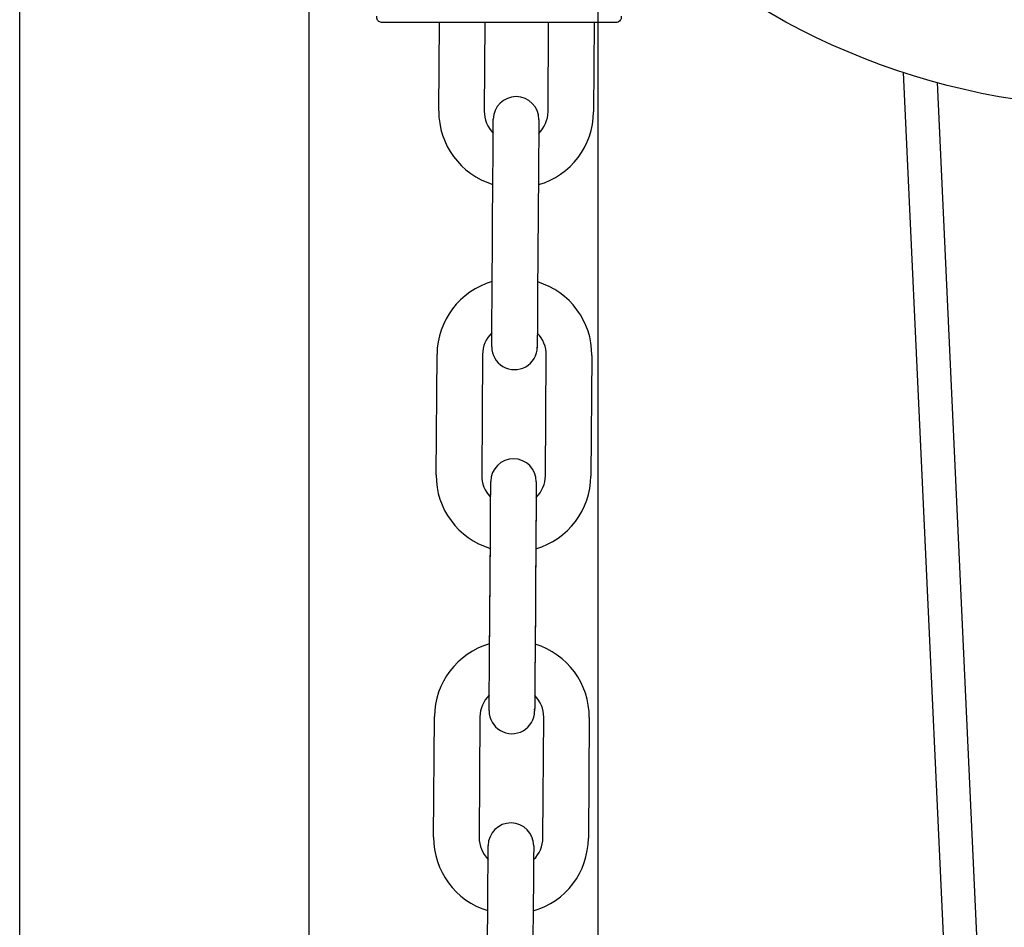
# Model space of a CAD drawing. Header units: inches. Extents: x 170 to 312, y 215 to 248.
# Tile 231 of 256: x 210.01 to 210.18, y 223.964 to 224.121. Entities that reach past the tile are written whole.
import ezdxf

# ---------------------------------------------------------------- set-up
doc = ezdxf.new("R2010")
doc.units = ezdxf.units.IN
doc.header["$LTSCALE"] = 0.25
doc.header["$MEASUREMENT"] = 0
doc.layers.add('ANNOTATIONS', color=1, linetype='Continuous')
doc.layers.add('MOTOR LH', color=7, linetype='Continuous')
doc.styles.add('ARIAL', font='arial.ttf', dxfattribs={"height": 0.09375})
doc.dimstyles.new('STANDARD$0', dxfattribs={"dimtxt": 0.09375, "dimasz": 0.09375, "dimexe": 0.03125, "dimexo": 0.046875, "dimgap": 0.09, "dimtad": 0, "dimtih": 1, "dimtoh": 1, "dimdec": 4, "dimzin": 0, "dimdsep": 46, "dimtxsty": 'ARIAL', "dimcen": 0.09, "dimadec": 0, "dimazin": 0, "dimtfac": 1, "dimtdec": 4, "dimtofl": 0, "dimtmove": 0, "dimatfit": 1, "dimfxl": 1, "dimtolj": 1, "dimtzin": 0, "dimarcsym": 0})

# ---------------------------------------------------------------- blocks, each defined once
blk = doc.blocks.new('*D162')
at = {"layer": 'ANNOTATIONS', "color": 0, "lineweight": -2, "transparency": 16777216}
for p, q in [((209.9529949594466, 224.4367350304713), (211.7989574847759, 224.4367350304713)), ((211.7677074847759, 224.3429850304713), (211.7677074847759, 222.643354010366)), ((211.7677074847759, 220.5088628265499), (211.7677074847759, 222.2084938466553)), ((211.0371824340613, 220.4151128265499), (211.7989574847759, 220.4151128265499))]:
    blk.add_line(p, q, dxfattribs=at)
at = {"layer": 'ANNOTATIONS', "color": 0, "transparency": 16777216}
for points in [[(211.7520824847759, 224.3429850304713), (211.7833324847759, 224.3429850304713), (211.7677074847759, 224.4367350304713)], [(211.7520824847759, 220.5088628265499), (211.7833324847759, 220.5088628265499), (211.7677074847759, 220.4151128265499)]]:
    blk.add_solid(points, dxfattribs=at)
at = {"layer": 'defpoints', "color": 0, "transparency": 16777216}
for p in [(209.9061199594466, 224.4367350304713), (210.9903074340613, 220.4151128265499), (211.7677074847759, 220.4151128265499)]:
    blk.add_point(p, dxfattribs=at)
at = {"layer": 'ANNOTATIONS', "color": 0, "transparency": 16777216, "insert": (211.7677074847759, 222.4259239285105), "char_height": 0.09375, "attachment_point": 5, "style": 'ARIAL'}
blk.add_mtext('\\A1;OPENING\\PHEIGHT', dxfattribs=at)
blk = doc.blocks.new('*D163')
at = {"layer": 'ANNOTATIONS', "color": 0, "lineweight": -2, "transparency": 16777216}
for p, q in [((209.9529949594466, 225.2727186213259), (212.453946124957, 225.2727186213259)), ((212.422696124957, 225.1789686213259), (212.422696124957, 223.0613458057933)), ((212.422696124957, 220.5088628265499), (212.422696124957, 222.6264856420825)), ((211.9575265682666, 220.4151128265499), (212.453946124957, 220.4151128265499))]:
    blk.add_line(p, q, dxfattribs=at)
at = {"layer": 'ANNOTATIONS', "color": 0, "transparency": 16777216}
for points in [[(212.407071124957, 225.1789686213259), (212.438321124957, 225.1789686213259), (212.422696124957, 225.2727186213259)], [(212.407071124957, 220.5088628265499), (212.438321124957, 220.5088628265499), (212.422696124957, 220.4151128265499)]]:
    blk.add_solid(points, dxfattribs=at)
at = {"layer": 'defpoints', "color": 0, "transparency": 16777216}
for p in [(209.9061199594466, 225.2727186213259), (211.9106515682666, 220.4151128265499), (212.422696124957, 220.4151128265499)]:
    blk.add_point(p, dxfattribs=at)
at = {"layer": 'ANNOTATIONS', "color": 0, "transparency": 16777216, "insert": (212.422696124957, 222.8439157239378), "char_height": 0.09375, "attachment_point": 5, "style": 'ARIAL'}
blk.add_mtext('\\A1;TOTAL\\PHEIGHT', dxfattribs=at)

msp = doc.modelspace()

# ---------------------------------------------------------------- linework, layer by layer
at = {"layer": 'MOTOR LH'}
for p, q in [((210.010137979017, 220.4177859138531), (210.010137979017, 225.2250765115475)), ((210.0601695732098, 224.9483060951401), (210.0601695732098, 220.4151128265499)), ((210.1102011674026, 220.4177859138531), (210.1102011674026, 224.6076656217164)), ((210.0826133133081, 224.105176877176), (210.0827217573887, 224.1204610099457)), ((210.0905959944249, 224.1204610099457), (210.0904871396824, 224.1051210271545)), ((210.1015104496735, 224.1050426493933), (210.1016198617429, 224.1204610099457)), ((210.109494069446, 224.1204610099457), (210.1093843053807, 224.1049867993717)), ((210.1728051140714, 223.8993991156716), (210.1629861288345, 224.1118155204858)), ((210.1688233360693, 224.1100616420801), (210.1785489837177, 223.8996642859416)), ((210.0918384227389, 224.0736145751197), (210.091986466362, 224.0944799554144)), ((210.0998602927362, 224.0944241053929), (210.0997122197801, 224.0735587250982)), ((210.0821663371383, 224.0421860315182), (210.0823144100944, 224.0630518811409)), ((210.0901882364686, 224.0629960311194), (210.0900401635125, 224.0421301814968)), ((210.1010635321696, 224.0420522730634), (210.1012115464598, 224.0629176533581)), ((210.109085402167, 224.0628618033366), (210.1089373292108, 224.0419959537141)), ((210.0994769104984, 224.0408432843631), (210.0994789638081, 224.0406851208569)), ((210.091391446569, 224.010623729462), (210.0915394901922, 224.0314895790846)), ((210.0913936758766, 224.0109400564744), (210.0915417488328, 224.0318054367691)), ((210.0994133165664, 224.0314337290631), (210.0992652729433, 224.0105678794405)), ((210.099415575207, 224.0317495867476), (210.0992675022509, 224.010884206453)), ((210.0992423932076, 224.0073435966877), (210.0992287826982, 224.0054278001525)), ((210.0992310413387, 224.0057441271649), (210.099218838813, 224.0040259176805)), ((210.0913301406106, 224.001983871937), (210.0913450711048, 224.0040864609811)), ((210.0817216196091, 223.9795119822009), (210.0818696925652, 224.0003773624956)), ((210.0897434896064, 224.0003215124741), (210.0895954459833, 223.9794561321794)), ((210.099197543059, 224.001474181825), (210.0992018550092, 224.0016323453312)), ((210.099197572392, 224.001474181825), (210.0992018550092, 224.0016323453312)), ((210.1006187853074, 223.9793777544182), (210.1007668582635, 224.0002431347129)), ((210.1086406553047, 224.0001872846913), (210.1084925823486, 223.9793219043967)), ((210.0909476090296, 223.9479417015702), (210.0910956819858, 223.9688070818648)), ((210.098969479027, 223.9687512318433), (210.0988214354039, 223.9478858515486))]:
    msp.add_line(p, q, dxfattribs=at)
at = {"layer": 'MOTOR LH', "flags": 128}
for points in [[(210.0920351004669, 224.1013335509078), (210.0920410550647, 224.1021727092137), (210.0920471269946, 224.1030273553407), (210.0920508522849, 224.1035539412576), (210.0920521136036, 224.1037318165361)], [(210.0999259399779, 224.1036759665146), (210.0999246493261, 224.1034980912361), (210.0999209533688, 224.1029715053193), (210.0999148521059, 224.1021168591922), (210.0999089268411, 224.1012777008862)], [(210.091986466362, 224.0944799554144), (210.0919992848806, 224.0962849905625), (210.0920116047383, 224.0980205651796), (210.0920229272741, 224.0996200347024), (210.0920329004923, 224.1010219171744), (210.0920410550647, 224.1021727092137)], [(210.0999148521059, 224.1021168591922), (210.0999066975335, 224.1009660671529), (210.0998967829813, 224.0995641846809), (210.0998854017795, 224.0979647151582), (210.0998730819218, 224.096229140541), (210.0998602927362, 224.0944241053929)], [(210.0917727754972, 224.064362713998), (210.091774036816, 224.0645405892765), (210.0917777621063, 224.0650667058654), (210.0917838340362, 224.0659218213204), (210.0917919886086, 224.0670726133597), (210.0918019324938, 224.0684744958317), (210.0918132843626, 224.0700739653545), (210.0918256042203, 224.0718095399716), (210.0918384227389, 224.0736145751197)], [(210.0997122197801, 224.0735587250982), (210.0996994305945, 224.0717536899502), (210.0996871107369, 224.070018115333), (210.099675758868, 224.0684186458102), (210.0996658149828, 224.0670167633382), (210.0996576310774, 224.0658659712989), (210.0996515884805, 224.065010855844), (210.0996478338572, 224.064484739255), (210.0996465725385, 224.0643068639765)], [(210.0996466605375, 224.0643223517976), (210.0996465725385, 224.0643068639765), (210.099643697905, 224.0641810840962)], [(210.0916024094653, 224.0403533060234), (210.0916061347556, 224.0408794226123), (210.0916073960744, 224.0410572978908)], [(210.0994812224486, 224.0410014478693), (210.0994799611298, 224.0408235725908), (210.0994762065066, 224.0402974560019), (210.0994701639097, 224.0394423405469)], [(210.091588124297, 224.0383431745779), (210.0915940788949, 224.039181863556), (210.0916024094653, 224.0403533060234)], [(210.09158815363, 224.0383473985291), (210.0915963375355, 224.0394981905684)], [(210.0916001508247, 224.040036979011), (210.0916038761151, 224.0405635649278), (210.0916051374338, 224.0407409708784)], [(210.0994701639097, 224.0394423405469), (210.0994619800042, 224.0382915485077), (210.0994520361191, 224.0368896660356), (210.0994406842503, 224.0352901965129), (210.0994283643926, 224.0335546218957), (210.099415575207, 224.0317495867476)], [(210.0994789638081, 224.0406851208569), (210.0994777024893, 224.0405077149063), (210.099473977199, 224.0399811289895), (210.0994679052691, 224.0391260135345), (210.0994619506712, 224.0382868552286)], [(210.0915417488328, 224.0318054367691), (210.0915523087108, 224.0332941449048), (210.0915646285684, 224.0350297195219), (210.0915759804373, 224.0366296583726), (210.09158815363, 224.0383473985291)], [(210.0915859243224, 224.0380315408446), (210.0915940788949, 224.039181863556)], [(210.0994679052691, 224.0391260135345), (210.0994597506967, 224.0379756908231), (210.0994498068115, 224.0365733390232), (210.0994384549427, 224.0349738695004), (210.099426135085, 224.0332382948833), (210.099415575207, 224.0317495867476)], [(210.0994619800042, 224.0382915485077), (210.0994619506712, 224.0382868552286)], [(210.0915417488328, 224.0318054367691), (210.0915545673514, 224.0336104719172), (210.091566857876, 224.0353460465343), (210.0915782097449, 224.0369455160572)], [(210.0913663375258, 224.0070831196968), (210.0913786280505, 224.0088186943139), (210.091391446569, 224.010623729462)], [(210.0913685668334, 224.0073994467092), (210.091380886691, 224.0091350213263), (210.091391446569, 224.010623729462)], [(210.0992652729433, 224.0105678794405), (210.0992524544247, 224.0087628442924), (210.099240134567, 224.0070272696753)], [(210.0992652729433, 224.0105678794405), (210.0992547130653, 224.0090791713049), (210.0992423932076, 224.0073435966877)], [(210.0913368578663, 224.0029314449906), (210.0913450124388, 224.0040817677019), (210.0913549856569, 224.0054836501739), (210.0913685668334, 224.0073994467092)], [(210.091328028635, 224.0016881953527), (210.0913292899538, 224.0018660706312), (210.0913330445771, 224.002392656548), (210.0913391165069, 224.0032473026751), (210.0913472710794, 224.0043980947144), (210.0913572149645, 224.0057999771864)], [(210.0913450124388, 224.0040817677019), (210.0913450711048, 224.0040864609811)], [(210.099218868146, 224.0040306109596), (210.099218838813, 224.0040259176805), (210.0992106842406, 224.0028755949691), (210.0992046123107, 224.0020204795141), (210.0992018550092, 224.0016323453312)], [(210.099218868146, 224.0040306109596), (210.0992129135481, 224.0031914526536), (210.0992068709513, 224.0023368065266), (210.099203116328, 224.0018102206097), (210.0992018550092, 224.0016323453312)], [(210.0992210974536, 224.0043422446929), (210.0992129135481, 224.0031914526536)], [(210.0913257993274, 224.0013718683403), (210.0913270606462, 224.0015497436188), (210.0913307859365, 224.0020763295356), (210.0913368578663, 224.0029314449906)], [(210.0992046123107, 224.0020204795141), (210.0992008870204, 224.0014938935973), (210.0991996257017, 224.0013160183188)], [(210.0911443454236, 223.9756677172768), (210.0911502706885, 223.9764998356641), (210.0911563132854, 223.9773544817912), (210.0911600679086, 223.977881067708), (210.0911613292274, 223.9780589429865)], [(210.0990351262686, 223.9780030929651), (210.0990338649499, 223.9778252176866), (210.0990301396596, 223.9772986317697), (210.0990240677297, 223.9764439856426), (210.0990181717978, 223.975613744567)], [(210.0910956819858, 223.9688070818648), (210.0911084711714, 223.9706121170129), (210.091120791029, 223.9723476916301), (210.0911321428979, 223.9739471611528), (210.091142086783, 223.9753490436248), (210.0911502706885, 223.9764998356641)], [(210.0990240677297, 223.9764439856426), (210.0990159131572, 223.9752931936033), (210.0990059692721, 223.9738913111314), (210.0989946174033, 223.9722918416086), (210.0989822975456, 223.9705562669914), (210.098969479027, 223.9687512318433)]]:
    msp.add_lwpolyline(points, dxfattribs=at)
at = {"layer": 'MOTOR LH'}
msp.add_circle((210.201301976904, 224.2287285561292), 0.1230314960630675, dxfattribs=at)
for centre, radius, start, end in [((210.0959890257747, 224.103703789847), 0.003937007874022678, 359.5934504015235, 179.5934313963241), ((210.0958019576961, 224.1050831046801), 0.01318897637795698, 179.5934504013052, 253.11933851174), ((210.0958019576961, 224.1050831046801), 0.00531496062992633, 179.5934503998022, 224.8685372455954), ((210.0961956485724, 224.1050803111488), 0.01318897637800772, 286.0675622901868, 359.5934504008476), ((210.0961956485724, 224.1050803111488), 0.00531496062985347, 314.3183635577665, 359.5934504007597), ((210.0955030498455, 224.0629581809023), 0.01318897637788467, 106.0675622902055, 179.5934504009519), ((210.0958967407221, 224.0629553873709), 0.01318897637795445, 359.5934504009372, 73.11933851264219), ((210.0955030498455, 224.0629581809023), 0.005314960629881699, 134.318363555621, 179.5934504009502), ((210.0958967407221, 224.0629553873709), 0.005314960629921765, 359.5934504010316, 44.86853724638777), ((210.0957096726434, 224.0643347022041), 0.003937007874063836, 179.5934504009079, 359.5934688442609), ((210.0955443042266, 224.0410294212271), 0.003937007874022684, 359.5934504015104, 179.5934313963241), ((210.0953549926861, 224.0420925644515), 0.01318897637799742, 179.5934504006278, 253.1193384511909), ((210.0953549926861, 224.0420925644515), 0.005314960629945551, 179.5934504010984, 224.8689843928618), ((210.0957486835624, 224.0420897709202), 0.01318897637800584, 286.0675622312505, 359.5934504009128), ((210.0957486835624, 224.0420897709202), 0.00531496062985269, 314.3191798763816, 359.5934504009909), ((210.0950583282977, 224.0002838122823), 0.01318897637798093, 106.0675622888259, 179.5934504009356), ((210.095452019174, 224.0002810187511), 0.01318897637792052, 359.5934504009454, 73.11933850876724), ((210.0950583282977, 224.0002838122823), 0.005314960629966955, 134.3183635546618, 179.5934504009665), ((210.095452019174, 224.0002810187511), 0.005314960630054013, 359.5934504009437, 44.86814698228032), ((210.0952627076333, 224.0013441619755), 0.003937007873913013, 179.5934504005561, 359.5934688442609), ((210.0950982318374, 223.9780310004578), 0.003937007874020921, 359.5934504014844, 179.5934313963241), ((210.094910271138, 223.9794181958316), 0.01318897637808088, 179.5934504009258, 253.123635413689), ((210.094910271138, 223.9794181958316), 0.005314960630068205, 179.5934504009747, 224.883998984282), ((210.0953039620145, 223.9794154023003), 0.01318897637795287, 286.0718592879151, 359.5934504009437), ((210.0953039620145, 223.9794154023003), 0.005314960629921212, 314.3333685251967, 359.5934504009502)]:
    msp.add_arc(centre, radius, start, end, dxfattribs=at)
for points, knots in [([(210.0728571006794, 224.1204610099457), (210.07275779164, 224.1204697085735), (210.072551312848, 224.1204877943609), (210.0722641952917, 224.120637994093), (210.0720233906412, 224.1208843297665), (210.0718730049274, 224.1212106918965), (210.0718777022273, 224.1214496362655), (210.0718799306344, 224.1215629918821)], [0, 0, 0, 0, 0.1792552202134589, 0.3726992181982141, 0.571118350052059, 0.7965378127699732, 0.9999999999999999, 0.9999999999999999, 0.9999999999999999, 0.9999999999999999]), ([(210.114188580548, 224.1215629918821), (210.1141919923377, 224.1214679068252), (210.1141991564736, 224.1212682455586), (210.1140930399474, 224.1209710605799), (210.1138839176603, 224.1206982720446), (210.1135750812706, 224.1204991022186), (210.1133294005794, 224.1204733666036), (210.113211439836, 224.1204610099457)], [0, 0, 0, 0, 0.1712353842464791, 0.3595630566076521, 0.5571028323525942, 0.7873480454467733, 0.9999999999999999, 0.9999999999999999, 0.9999999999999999, 0.9999999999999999]), ([(210.113211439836, 224.1204610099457), (210.1131363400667, 224.1204610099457), (210.1129861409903, 224.1204610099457), (210.1117863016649, 224.1204610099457), (210.1099216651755, 224.1204610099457), (210.1073929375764, 224.1204610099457), (210.1043165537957, 224.1204610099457), (210.1008054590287, 224.1204610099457), (210.0969960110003, 224.1204610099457), (210.0930342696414, 224.1204610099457), (210.0890725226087, 224.1204610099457), (210.0852630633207, 224.1204610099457), (210.0817519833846, 224.1204610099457), (210.0786755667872, 224.1204610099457), (210.0761468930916, 224.1204610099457), (210.074282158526, 224.1204610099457), (210.0730823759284, 224.1204610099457), (210.0729321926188, 224.1204610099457), (210.0728571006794, 224.1204610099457)], [0, 0, 0, 0, 0.06250005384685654, 0.1249997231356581, 0.1874998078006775, 0.2499998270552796, 0.3124998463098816, 0.3750003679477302, 0.4374997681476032, 0.4999998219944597, 0.5624998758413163, 0.6249997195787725, 0.6874998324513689, 0.7500002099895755, 0.8124999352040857, 0.8750004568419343, 0.9374999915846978, 1, 1, 1, 1])]:
    msp.add_open_spline(points, degree=3, knots=knots, dxfattribs=at)

# ---------------------------------------------------------------- dimensions: what is measured, and where the dimension line sits
at = {"layer": 'ANNOTATIONS'}
for base, p1, p2, text, picture, middle in [((212.422696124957, 220.4151128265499), (209.9061199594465, 225.2727186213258), (211.9106515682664, 220.4151128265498), 'TOTAL\\PHEIGHT', '*D163', (212.422696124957, 222.8439157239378)), ((211.7677074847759, 220.4151128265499), (209.9061199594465, 224.4367350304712), (210.9903074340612, 220.4151128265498), 'OPENING\\PHEIGHT', '*D162', (211.7677074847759, 222.4259239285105))]:
    dim = msp.add_linear_dim(base=base, p1=p1, p2=p2, angle=90, text=text, dimstyle='STANDARD$0', dxfattribs=at)
    dim.commit()
    dim.dimension.update_dxf_attribs({"geometry": picture, "text_midpoint": middle})

doc.saveas('drawing.dxf')
